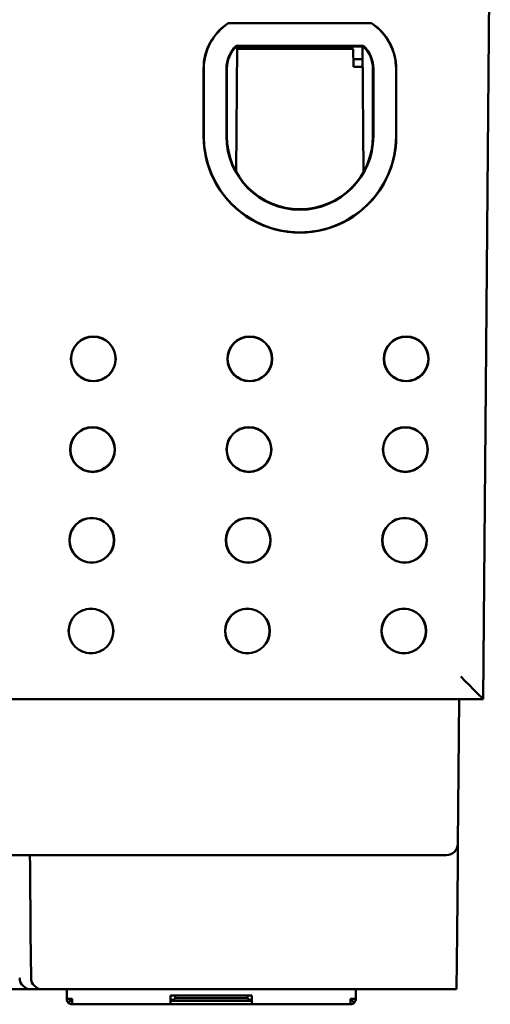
# Model space of a CAD drawing. Header units: inches. Extents: x 1.8 to 24, y 1.2 to 18.
# Tile 13 of 15: x 11.1 to 12.1, y 13.8 to 16. Entities that reach past the tile are written whole.
import ezdxf

# ---------------------------------------------------------------- set-up
doc = ezdxf.new("R2010")
doc.units = ezdxf.units.IN
doc.header["$LTSCALE"] = 0.8
doc.header["$MEASUREMENT"] = 0
doc.layers.add('Visible (ANSI)', color=7, linetype='Continuous', lineweight=50)

msp = doc.modelspace()

# ---------------------------------------------------------------- linework, layer by layer
at = {"layer": 'Visible (ANSI)'}
for p, q in [((12.1289, 14.4646), (12.1447, 16.2756)), ((11.5667, 15.9552), (11.8826, 15.9552)), ((11.5669, 15.9547), (11.8824, 15.9547)), ((11.584, 15.9047), (11.8653, 15.9047)), ((11.5842, 15.627), (11.5866, 15.9038)), ((11.8649, 15.9038), (11.5844, 15.9038)), ((11.8424, 15.8987), (11.5865, 15.8987)), ((11.6174, 15.9038), (11.6173, 15.8987)), ((11.8338, 15.9038), (11.8339, 15.8987)), ((11.8424, 15.8987), (11.8427, 15.8587)), ((11.8628, 15.9038), (11.8652, 15.627)), ((11.8426, 15.8756), (11.863, 15.8756)), ((11.5122, 15.7056), (11.5122, 15.8544)), ((11.5127, 15.7056), (11.5127, 15.8544)), ((11.5627, 15.7056), (11.5627, 15.8544)), ((11.5636, 15.8544), (11.5637, 15.7056)), ((11.8631, 15.8587), (11.8427, 15.8587)), ((11.8857, 15.7056), (11.8857, 15.8544)), ((11.8867, 15.8544), (11.8867, 15.7056)), ((11.9367, 15.8544), (11.9367, 15.7056)), ((11.9371, 15.8544), (11.9371, 15.7056)), ((9.3605, 14.4646), (12.1289, 14.4646)), ((12.0732, 14.1454), (12.076, 14.4646)), ((12.1289, 14.4646), (12.1289, 14.4646)), ((12.0728, 14.1023), (12.0732, 14.1454)), ((9.4661, 14.1206), (12.0232, 14.1206)), ((11.1293, 14.1206), (11.1295, 14.0958)), ((12.0482, 14.1206), (12.0232, 14.1206)), ((11.1295, 14.0958), (11.1308, 13.9485)), ((12.0728, 14.1023), (12.0715, 13.9485)), ((11.1316, 13.8494), (11.1308, 13.9485)), ((12.0715, 13.9485), (12.0704, 13.8246)), ((11.079, 13.8246), (11.1316, 13.8246)), ((11.1316, 13.8246), (11.1566, 13.8246)), ((11.1566, 13.8246), (12.0704, 13.8246)), ((11.2104, 13.8083), (11.2104, 13.8246)), ((11.619, 13.8111), (11.4395, 13.8111)), ((11.4395, 13.8111), (11.4395, 13.8032)), ((11.4493, 13.8107), (11.4493, 13.8111)), ((11.4493, 13.8052), (11.4493, 13.8107)), ((11.6092, 13.8107), (11.6092, 13.8111)), ((11.6092, 13.8107), (11.6092, 13.8052)), ((11.619, 13.8111), (11.619, 13.8032)), ((11.8482, 13.8246), (11.8482, 13.8083)), ((11.2104, 13.8032), (11.2104, 13.8083)), ((11.2138, 13.8032), (11.2104, 13.8032)), ((11.2138, 13.8032), (11.2222, 13.8032)), ((11.2194, 13.8004), (11.2138, 13.7948)), ((11.2222, 13.7914), (11.2222, 13.8032)), ((11.2704, 13.7914), (11.2222, 13.7914)), ((11.4395, 13.7914), (11.2704, 13.7914)), ((11.4395, 13.7914), (11.4395, 13.8032)), ((11.4395, 13.7992), (11.4434, 13.7992)), ((11.4395, 13.7914), (11.619, 13.7914)), ((11.4418, 13.8032), (11.4434, 13.7992)), ((11.4434, 13.7992), (11.4493, 13.8052)), ((11.6151, 13.7992), (11.4434, 13.7992)), ((11.4493, 13.8052), (11.6092, 13.8052)), ((11.6092, 13.8052), (11.6151, 13.7992)), ((11.6167, 13.8032), (11.6151, 13.7992)), ((11.6151, 13.7992), (11.619, 13.7992)), ((11.619, 13.8032), (11.619, 13.7914)), ((11.7881, 13.7914), (11.619, 13.7914)), ((11.8363, 13.7914), (11.7881, 13.7914)), ((11.8363, 13.7914), (11.8363, 13.8032)), ((11.8363, 13.8032), (11.8447, 13.8032)), ((11.8447, 13.7948), (11.8391, 13.8004)), ((11.8447, 13.8032), (11.8482, 13.8032)), ((11.8482, 13.8083), (11.8482, 13.8032))]:
    msp.add_line(p, q, dxfattribs=at)
for centre, radius in [((11.2691, 15.2146), 0.0494), ((11.2691, 15.2146), 0.0489), ((11.6141, 15.2146), 0.0494), ((11.6141, 15.2146), 0.0489), ((11.9591, 15.2146), 0.0494), ((11.9591, 15.2146), 0.0489), ((11.2673, 15.0146), 0.0494), ((11.2673, 15.0146), 0.0489), ((11.6123, 15.0146), 0.0494), ((11.6123, 15.0146), 0.0489), ((11.9573, 15.0146), 0.0494), ((11.9573, 15.0146), 0.0489), ((11.2656, 14.8146), 0.0494), ((11.2656, 14.8146), 0.0489), ((11.6106, 14.8146), 0.0494), ((11.6106, 14.8146), 0.0489), ((11.9556, 14.8146), 0.0494), ((11.9556, 14.8146), 0.0489), ((11.2639, 14.6146), 0.0494), ((11.2639, 14.6146), 0.0489), ((11.6089, 14.6146), 0.0494), ((11.6089, 14.6146), 0.0489), ((11.9539, 14.6146), 0.0494), ((11.9539, 14.6146), 0.0489)]:
    msp.add_circle(centre, radius, dxfattribs=at)
for centre, radius, start, end in [((11.6327, 15.8544), 0.1205, 123.17, 179.9956), ((11.6327, 15.8544), 0.12, 123.2379, 180), ((11.8167, 15.8544), 0.12, 0, 56.7621), ((11.8167, 15.8544), 0.1205, 0.0044, 56.83), ((11.6327, 15.8544), 0.07, 133.983, 180), ((11.6327, 15.8544), 0.069, 134.3136, 180.0044), ((11.8167, 15.8544), 0.069, 359.9956, 45.6864), ((11.8167, 15.8544), 0.07, 0, 46.017), ((11.7247, 15.7055), 0.2125, 179.9956, 0.0044), ((11.7247, 15.7056), 0.212, 180, 0), ((11.7247, 15.7056), 0.162, 180, 0), ((11.7247, 15.7056), 0.161, 180.0044, 359.9956), ((12.0482, 14.1456), 0.025, 270, 359.5), ((11.1316, 13.8496), 0.025, 180.5, 270), ((11.1566, 13.8496), 0.025, 180.5, 270), ((11.2222, 13.8032), 0.0118, 225, 270), ((11.2222, 13.8032), 0.00394, 225, 270), ((11.8363, 13.8032), 0.00394, 270, 315), ((11.8363, 13.8032), 0.0118, 270, 315)]:
    msp.add_arc(centre, radius, start, end, dxfattribs=at)
msp.add_ellipse((12.0793, 14.5146), major_axis=(-0.0496, 0.05), ratio=0.004363, start_param=1.575198, end_param=3.137267, dxfattribs=at)
for points, weights in [([(11.5669, 15.9547), (11.5668, 15.955), (11.5667, 15.9552)], [1.00000000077, 1.00000000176, 1.00000000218]), ([(11.8824, 15.9547), (11.8825, 15.955), (11.8826, 15.9552)], [1.00000000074, 1.0000000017, 1.00000000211]), ([(11.584, 15.9047), (11.5842, 15.9042), (11.5844, 15.9038)], [1.00000000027, 1.00000000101, 1.00000000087])]:
    msp.add_rational_spline(points, weights, degree=2, dxfattribs=at)
for points, degree in [([(11.8653, 15.9047), (11.8651, 15.9042), (11.8649, 15.9038)], 2), ([(11.2138, 13.8032), (11.2116, 13.8049), (11.2104, 13.8066), (11.2104, 13.8083)], 3), ([(11.2104, 13.8032), (11.2104, 13.8001), (11.2116, 13.797), (11.2138, 13.7948)], 3), ([(11.2733, 13.7914), (11.2733, 13.7914), (11.2736, 13.7914), (11.274, 13.7914)], 3), ([(11.7845, 13.7914), (11.7849, 13.7914), (11.7852, 13.7914), (11.7852, 13.7914)], 3), ([(11.8482, 13.8083), (11.8482, 13.8066), (11.8469, 13.8049), (11.8447, 13.8032)], 3), ([(11.8447, 13.7948), (11.8469, 13.797), (11.8482, 13.8001), (11.8482, 13.8032)], 3)]:
    msp.add_open_spline(points, degree=degree, dxfattribs=at)
for points in [[(11.2182, 13.8032), (11.2182, 13.8027), (11.2183, 13.8022), (11.2187, 13.8012), (11.219, 13.8008), (11.2194, 13.8004)], [(11.8391, 13.8004), (11.8395, 13.8008), (11.8398, 13.8012), (11.8402, 13.8022), (11.8403, 13.8027), (11.8403, 13.8032)]]:
    msp.add_open_spline(points, degree=3, knots=[-0.01526468, -0.01526468, -0.01526468, -0.01526468, -0.00763234, -0.00763234, 0, 0, 0, 0], dxfattribs=at)

doc.saveas('drawing.dxf')
